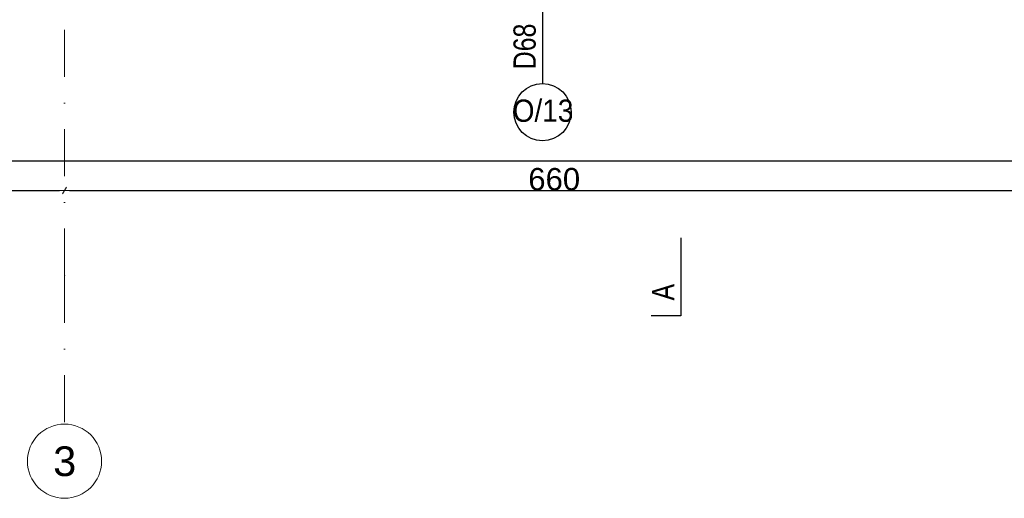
# Model space of a CAD drawing. Header units: millimetres. Extents: x 77315 to 1057463, y -108895 to -47643.
# Tile 32 of 62: x 95065 to 101700, y -108895 to -105669. Entities that reach past the tile are written whole.
import ezdxf

# ---------------------------------------------------------------- set-up
doc = ezdxf.new("R2010")
doc.units = ezdxf.units.MM
doc.header["$MEASUREMENT"] = 0
doc.linetypes.add('Dot & Dashed', pattern=[670.277762, 317.5, -176.388889, 0, -176.388874])
for name, color, linetype in [('A-OKNA-OPIS', 7, 'Continuous'), ('DIM MALY', 7, 'Continuous'), ('opisy inne', 7, 'Continuous'), ('Structural - Grid', 7, 'Continuous')]:
    doc.layers.add(name, color=color, linetype=linetype)
doc.styles.add('STYL_AUTOMATYCZNY_1', font='arial.ttf')
doc.styles.add('STYL_AUTOMATYCZNY_2', font='arial.ttf')
doc.styles.add('STYL_AUTOMATYCZNY_3', font='arial.ttf', dxfattribs={"width": 0.8})
doc.styles.add('STYL_AUTOMATYCZNY_5', font='arial.ttf', dxfattribs={"width": 0.9})
doc.dimstyles.new('STYL_AUTOMATYCZNY__2', dxfattribs={"dimtxt": 150, "dimasz": 34.231941, "dimexe": 0.18, "dimexo": 0.0625, "dimgap": 0, "dimtad": 1, "dimtih": 1, "dimtoh": 1, "dimdec": 0, "dimlfac": 0.1, "dimzin": 0, "dimdsep": 46, "dimtxsty": 'STYL_AUTOMATYCZNY_2', "dimblk": 'ARROWHEAD_2', "dimblk1": 'ARROWHEAD_2', "dimblk2": 'ARROWHEAD_2', "dimcen": 0.09, "dimse1": 1, "dimse2": 1, "dimclrd": 7, "dimclre": 7, "dimclrt": 7, "dimadec": 0, "dimazin": 0, "dimtfac": 1, "dimtdec": 4, "dimtmove": 0, "dimatfit": 3, "dimfxl": 0, "dimtolj": 1, "dimtzin": 0, "dimarcsym": 0})

# ---------------------------------------------------------------- blocks, each defined once
blk = doc.blocks.new('ARROWHEAD_2')
at = {"color": 0, "linetype": 'Continuous', "lineweight": 0}
for p, q in [((0, 0), (-1, 0)), ((-0.38, -0.66), (0.38, 0.66))]:
    blk.add_line(p, q, dxfattribs=at)
blk = doc.blocks.new('*D371')
at = {"layer": 'Defpoints', "color": 0}
for p in [(87564.1, -105009.4), (118544.1, -105413.4), (118544.1, -106621.5)]:
    blk.add_point(p, dxfattribs=at)
at = {"layer": 'DIM MALY', "color": 7, "lineweight": -2}
blk.add_line((87598.4, -106621.5), (118509.9, -106621.5), dxfattribs=at)
at = {"layer": 'DIM MALY', "color": 7, "lineweight": -2, "xscale": 34.23194115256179, "yscale": 34.23194115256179, "zscale": 34.23194115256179, "rotation": 180}
blk.add_blockref('ARROWHEAD_2', (87564.1, -106621.5), dxfattribs=at)
at = {"layer": 'DIM MALY', "color": 7, "lineweight": -2, "xscale": 34.23194115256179, "yscale": 34.23194115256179, "zscale": 34.23194115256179}
blk.add_blockref('ARROWHEAD_2', (118544.1, -106621.5), dxfattribs=at)
at = {"layer": 'DIM MALY', "color": 7, "insert": (103054.1, -106544.9), "char_height": 150, "attachment_point": 5, "style": 'STYL_AUTOMATYCZNY_2'}
blk.add_mtext('\\A1;3098', dxfattribs=at)
blk = doc.blocks.new('*D469')
at = {"layer": 'Defpoints', "color": 0}
for p in [(95367.3, -106821.5), (87897.3, -108261.8), (95367.3, -108395.1)]:
    blk.add_point(p, dxfattribs=at)
at = {"layer": 'DIM MALY', "color": 7, "lineweight": -2}
blk.add_line((87931.5, -106821.5), (95333, -106821.5), dxfattribs=at)
at = {"layer": 'DIM MALY', "color": 7, "lineweight": -2, "xscale": 34.23194115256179, "yscale": 34.23194115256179, "zscale": 34.23194115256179, "rotation": 180}
blk.add_blockref('ARROWHEAD_2', (87897.3, -106821.5), dxfattribs=at)
at = {"layer": 'DIM MALY', "color": 7, "lineweight": -2, "xscale": 34.23194115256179, "yscale": 34.23194115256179, "zscale": 34.23194115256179}
blk.add_blockref('ARROWHEAD_2', (95367.3, -106821.5), dxfattribs=at)
at = {"layer": 'DIM MALY', "color": 7, "insert": (91631.9, -106746.5), "char_height": 150, "attachment_point": 5, "style": 'STYL_AUTOMATYCZNY_2'}
blk.add_mtext('\\A1;747', dxfattribs=at)
blk = doc.blocks.new('*D470')
at = {"layer": 'Defpoints', "color": 0}
for p in [(101967.3, -106821.5), (95367.3, -108395.1), (101967.3, -108395.1)]:
    blk.add_point(p, dxfattribs=at)
at = {"layer": 'DIM MALY', "color": 7, "lineweight": -2}
blk.add_line((95401.5, -106821.5), (101933, -106821.5), dxfattribs=at)
at = {"layer": 'DIM MALY', "color": 7, "lineweight": -2, "xscale": 34.23194115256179, "yscale": 34.23194115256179, "zscale": 34.23194115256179, "rotation": 180}
blk.add_blockref('ARROWHEAD_2', (95367.3, -106821.5), dxfattribs=at)
at = {"layer": 'DIM MALY', "color": 7, "lineweight": -2, "xscale": 34.23194115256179, "yscale": 34.23194115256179, "zscale": 34.23194115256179}
blk.add_blockref('ARROWHEAD_2', (101967.3, -106821.5), dxfattribs=at)
at = {"layer": 'DIM MALY', "color": 7, "insert": (98666.9, -106744.9), "char_height": 150, "attachment_point": 5, "style": 'STYL_AUTOMATYCZNY_2'}
blk.add_mtext('\\A1;660', dxfattribs=at)

msp = doc.modelspace()

# ---------------------------------------------------------------- linework, layer by layer
msp.add_lwpolyline([(99519.2, -107140.3), (99519.2, -107665.2), (99319.2, -107665.2)])
at = {"layer": 'A-OKNA-OPIS'}
msp.add_line((98587.5, -104894.4), (98587.5, -106099.6), dxfattribs=at)
msp.add_circle((98587.5, -106292.6), 193, dxfattribs=at)
at = {"layer": 'Structural - Grid', "linetype": 'Dot & Dashed', "lineweight": 15}
for q in [(95367.3, -90539.7), (95367.3, -108395.1)]:
    msp.add_line((95367.3, -107395.1), q, dxfattribs=at)
at = {"layer": 'Structural - Grid', "linetype": 'Continuous', "lineweight": 15}
msp.add_circle((95367.3, -108645.1), 250, dxfattribs=at)
at = {"layer": 'Structural - Grid', "linetype": 'Dot & Dashed', "lineweight": 15}
msp.add_point((95367.3, -107395.1), dxfattribs=at)
msp.add_point((95367.3, -107395.1), dxfattribs=at)

# ---------------------------------------------------------------- texts
at = {"layer": 'A-OKNA-OPIS', "insert": (98468.4, -105849.6), "char_height": 150, "attachment_point": 5, "rotation": 90, "style": 'STYL_AUTOMATYCZNY_3'}
msp.add_mtext('\\A1;{\\pqc;\\fArial|b0|i0|c238|p0;\\W0.800000;D68}', dxfattribs=at)
at = {"layer": 'A-OKNA-OPIS', "insert": (98591.5, -106283.7), "char_height": 150, "attachment_point": 5, "style": 'STYL_AUTOMATYCZNY_5'}
msp.add_mtext('\\A1;{\\pqc;\\fArial|b0|i0|c238|p0;\\W0.900000;O/13}', dxfattribs=at)
at = {"layer": 'opisy inne', "insert": (99476.5, -107450), "char_height": 150, "attachment_point": 9, "rotation": 89.99958, "style": 'STYL_AUTOMATYCZNY_3'}
msp.add_mtext('\\A1;{\\pqr;\\fArial|b0|i0|c238|p0;\\W0.800000;A}', dxfattribs=at)
at = {"layer": 'Structural - Grid', "lineweight": 15, "insert": (95291, -108545.1), "char_height": 200, "attachment_point": 1, "style": 'STYL_AUTOMATYCZNY_1'}
msp.add_mtext('\\A1;{\\pql;\\pt0;\\fArial|b0|i0|c238|p0;\\W1.000000;3}', dxfattribs=at)

# ---------------------------------------------------------------- dimensions: what is measured, and where the dimension line sits
at = {"layer": 'DIM MALY'}
for base, p1, p2, picture, middle in [((118544.1, -106621.5), (87564.1, -105009.4), (118544.1, -105413.4), '*D371', (103054.1, -106621.5)), ((95367.3, -106821.5), (87897.3, -108261.8), (95367.3, -108395.1), '*D469', (91631.9, -106821.5)), ((101967.3, -106821.5), (95367.3, -108395.1), (101967.3, -108395.1), '*D470', (98666.9, -106821.5))]:
    dim = msp.add_linear_dim(base=base, p1=p1, p2=p2, dimstyle='STYL_AUTOMATYCZNY__2', dxfattribs=at)
    dim.commit()
    dim.dimension.update_dxf_attribs({"geometry": picture, "text_midpoint": middle, "dimtype": 160})

doc.saveas('drawing.dxf')
